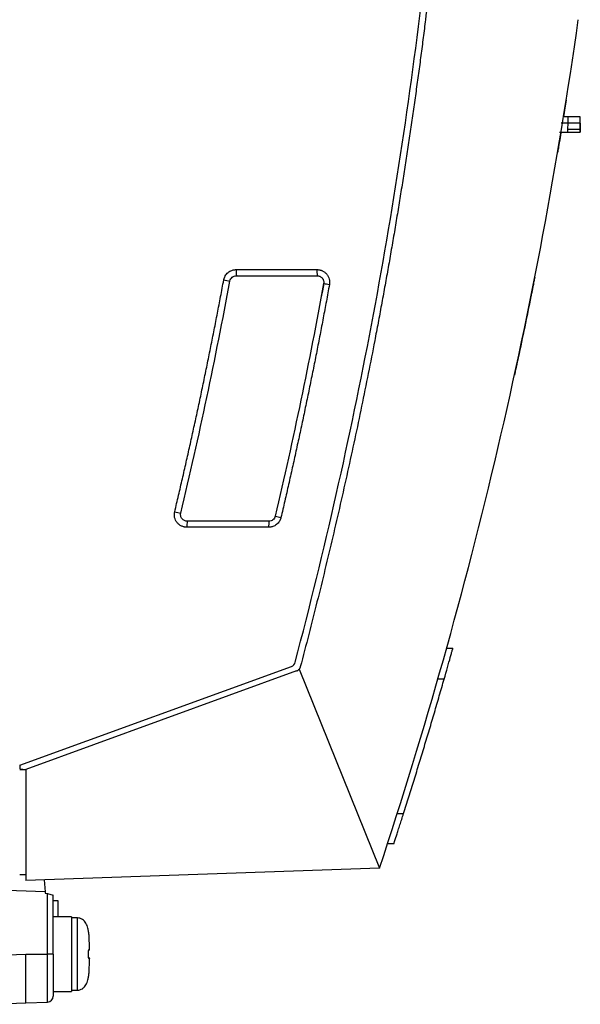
# Model space of a CAD drawing. Header units: millimetres. Extents: x -155 to 1130, y -373 to 1265.
# Tile 97 of 198: x 266 to 358, y 214 to 375. Entities that reach past the tile are written whole.
import ezdxf

# ---------------------------------------------------------------- set-up
doc = ezdxf.new("R2010")
doc.units = ezdxf.units.MM

msp = doc.modelspace()

# ---------------------------------------------------------------- linework, layer by layer
at = {"color": 7, "linetype": 'Continuous', "lineweight": 25}
for p, q in [((355.9, 357.74), (354.76, 357.74)), ((355.9, 358.74), (355.03, 358.74)), ((355.88, 356.74), (355.9, 357.74)), ((355.9, 357.74), (355.9, 358.74)), ((357.9, 357.74), (357.89, 358.74)), ((357.9, 357.74), (357.89, 356.74)), ((357.89, 356.74), (357.9, 357.74)), ((354.51, 356.24), (355.88, 356.24)), ((355.88, 356.24), (355.88, 356.74)), ((357.89, 356.74), (357.88, 356.24)), ((357.88, 356.24), (357.89, 356.74)), ((301.63, 333.77), (314.85, 333.77)), ((300.61, 331.9), (300.61, 331.9)), ((301.66, 332.78), (314.88, 332.78)), ((301.66, 332.78), (314.88, 332.78)), ((301.66, 332.78), (301.66, 332.78)), ((314.88, 332.78), (314.88, 332.78)), ((315.93, 331.51), (315.94, 331.51)), ((292.58, 293.95), (292.58, 293.95)), ((308.02, 293.46), (308.02, 293.46)), ((306.94, 291.64), (293.59, 291.64)), ((306.98, 292.64), (293.62, 292.64)), ((293.62, 292.64), (293.62, 292.63)), ((306.98, 292.63), (293.62, 292.63)), ((306.98, 292.64), (306.98, 292.63)), ((336.04, 271.9), (337.07, 271.89)), ((266.23, 252.74), (310.66, 268.91)), ((311.49, 268.15), (267.23, 252.04)), ((311.93, 268.46), (325.05, 235.89)), ((335.65, 266.84), (334.61, 266.84)), ((266.23, 252.74), (266.23, 252.15)), ((266.23, 252.15), (267.23, 252.04)), ((266.23, 252.04), (267.23, 252.04)), ((267.23, 252.04), (267.23, 233.87)), ((327.95, 244.84), (329, 244.84)), ((327.41, 239.89), (326.36, 239.88)), ((325.05, 235.89), (267.23, 233.87)), ((266.23, 234.87), (267.23, 234.87)), ((267.23, 234.87), (266.23, 234.84)), ((270.24, 233.98), (270.39, 232.06)), ((270.39, 232.06), (260.28, 232.41)), ((270.39, 232.06), (270.41, 231.84)), ((270.41, 231.84), (270.77, 231.75)), ((270.77, 221.87), (270.77, 231.75)), ((270.77, 231.75), (271.73, 231.49)), ((271.73, 230.83), (271.73, 231.49)), ((271.73, 221.87), (271.73, 230.83)), ((272.53, 230.59), (271.73, 230.59)), ((274.73, 227.97), (271.73, 227.97)), ((274.73, 227.97), (274.73, 215.77)), ((275.67, 227.77), (274.73, 227.77)), ((277.64, 222.66), (277.64, 222.72)), ((277.64, 222.67), (277.64, 222.72)), ((260.65, 221.64), (267.23, 221.87)), ((267.23, 221.87), (270.77, 221.87)), ((271.73, 221.87), (270.77, 221.87)), ((277.64, 221.02), (277.64, 221.08)), ((277.64, 221.02), (277.64, 221.08)), ((271.73, 215.77), (274.73, 215.77)), ((274.73, 215.97), (275.67, 215.97)), ((260.93, 213.65), (267.23, 213.87)), ((267.23, 213.87), (270.77, 214))]:
    msp.add_line(p, q, dxfattribs=at)
at = {"color": 8, "linetype": 'Continuous', "lineweight": 25}
for p, q in [((275.67, 221.87), (275.67, 227.77)), ((275.67, 215.97), (275.67, 221.87)), ((277.51, 218.25), (277.5, 218.26))]:
    msp.add_line(p, q, dxfattribs=at)
at = {"color": 7, "linetype": 'Continuous', "lineweight": 25, "flags": 128}
for points in [[(277.5, 222.4), (277.5, 222.39), (277.51, 222.39), (277.51, 222.39), (277.51, 222.39)], [(277.5, 221.35), (277.5, 221.35), (277.51, 221.35), (277.51, 221.35), (277.51, 221.35)]]:
    msp.add_lwpolyline(points, dxfattribs=at)
at = {"color": 7, "linetype": 'Continuous', "lineweight": 25}
for centre, radius, start, end in [((309.37, 333.54), 7.75, 178.248, 185.6124), ((322.59, 333.54), 7.75, 178.248, 185.6124), ((307.9, 375.42), 44.13, 259.1574, 260.493), ((324.03, 371.79), 41.08, 258.6312, 259.9704), ((299.87, 327.96), 34.78, 256.2016, 257.8956), ((316.12, 324.85), 32.41, 255.5367, 257.235), ((301.33, 291.88), 7.75, 174.3876, 181.752), ((314.69, 291.88), 7.75, 174.3876, 181.752), ((310.32, 269.85), 1, 290, 345.2271), ((277.31, 225.46), 0.2, 357.4597, 10.6572), ((270.73, 215), 1, 272, 0)]:
    msp.add_arc(centre, radius, start, end, dxfattribs=at)
at = {"color": 8, "linetype": 'Continuous', "lineweight": 25}
for centre, radius, start, end in [((277.31, 225.45), 0.2, 4.0502, 11.6913), ((277.34, 222.56), 0.195, 330.6411, 3.3137), ((277.34, 221.19), 0.195, 356.6876, 28.9126)]:
    msp.add_arc(centre, radius, start, end, dxfattribs=at)
at = {"color": 7, "linetype": 'Continuous', "lineweight": 25}
for points, knots in [([(311.28, 269.6), (316.09, 287.8), (320.24, 306.18), (327.25, 343.18), (330.1, 361.81), (334.47, 399.21), (336, 417.99), (337.72, 455.61), (337.92, 474.45), (337.45, 493.27)], [0, 0, 0, 0, 0.25, 0.25, 0.5, 0.5, 0.75, 0.75, 1, 1, 1, 1]), ([(338.42, 494.14), (338.45, 493.16), (338.5, 491.21), (338.56, 488.27), (338.61, 485.34), (338.64, 482.4), (338.67, 479.47), (338.69, 476.53), (338.7, 473.6), (338.69, 470.66), (338.68, 467.73), (338.65, 464.8), (338.61, 461.86), (338.57, 458.93), (338.51, 456), (338.44, 453.06), (338.36, 450.13), (338.27, 447.19), (338.17, 444.26), (338.06, 441.33), (337.93, 438.39), (337.76, 434.59), (337.52, 429.92), (337.2, 424.37), (336.84, 418.83), (336.45, 413.3), (336.01, 407.76), (335.54, 402.23), (335.02, 396.71), (334.47, 391.18), (333.88, 385.67), (333.26, 380.15), (332.81, 376.47), (332.58, 374.64)], [0, 0, 0, 0, 0.0245139, 0.0490249, 0.0735334, 0.0980398, 0.1225443, 0.1470473, 0.171549, 0.19605, 0.2205504, 0.2450505, 0.2695508, 0.2940516, 0.3185531, 0.3430558, 0.3675599, 0.3920657, 0.4165737, 0.4410841, 0.4655972, 0.4901134, 0.5364839, 0.5828441, 0.6291965, 0.6755432, 0.7218865, 0.7682286, 0.8145718, 0.8609182, 0.9072703, 0.9536301, 1, 1, 1, 1]), ([(332.58, 374.64), (332.46, 373.66), (332.22, 371.71), (331.84, 368.78), (331.44, 365.86), (331.04, 362.93), (330.63, 360.01), (330.21, 357.09), (329.77, 354.17), (329.33, 351.25), (328.87, 348.34), (328.4, 345.42), (327.93, 342.51), (327.44, 339.6), (326.94, 336.69), (326.43, 333.78), (325.91, 330.88), (325.38, 327.98), (324.84, 325.07), (324.13, 321.35), (323.24, 316.8), (322.15, 311.44), (321.02, 306.09), (319.86, 300.74), (318.66, 295.4), (317.43, 290.07), (316.16, 284.75), (314.85, 279.43), (313.51, 274.13), (312.58, 270.6), (312.12, 268.83)], [0, 0, 0, 0, 0.027365, 0.05473, 0.082096, 0.109461, 0.136826, 0.164191, 0.191556, 0.218921, 0.246287, 0.273652, 0.301017, 0.328383, 0.355748, 0.383114, 0.410479, 0.437845, 0.46521, 0.492576, 0.54332, 0.594063, 0.644807, 0.69555, 0.746293, 0.797035, 0.847777, 0.898519, 0.94926, 1, 1, 1, 1]), ([(355.6, 361.49), (355.53, 361.05), (355.38, 360.11), (355.23, 359.22), (355.15, 358.74)], [0, 0, 0, 0, 0.466909, 1, 1, 1, 1]), ([(357.89, 358.74), (357.89, 358.74), (357.85, 358.74), (357.66, 358.74), (357.5, 358.74), (357.12, 358.74), (356.88, 358.74), (356.39, 358.74), (356.14, 358.74), (355.9, 358.74)], [0, 0, 0, 0, 0.25, 0.25, 0.5, 0.5, 0.75, 0.75, 1, 1, 1, 1]), ([(357.9, 357.74), (357.9, 357.74), (357.86, 357.74), (357.66, 357.74), (357.51, 357.74), (357.12, 357.74), (356.88, 357.74), (356.39, 357.74), (356.14, 357.74), (355.9, 357.74)], [0, 0, 0, 0, 0.25, 0.25, 0.5, 0.5, 0.75, 0.75, 1, 1, 1, 1]), ([(354.74, 356.24), (354.7, 355.96), (354.53, 354.93), (354.33, 353.77), (354.2, 353), (354.21, 353.04), (354.2, 352.99), (354.2, 352.97)], [0, 0, 0, 0, 0.072288, 0.266779, 0.458083, 0.728902, 1, 1, 1, 1]), ([(355.88, 356.74), (355.93, 356.74), (356.03, 356.74), (356.18, 356.74), (356.32, 356.74), (356.47, 356.74), (356.62, 356.74), (356.77, 356.74), (356.91, 356.74), (357.05, 356.74), (357.18, 356.74), (357.3, 356.74), (357.41, 356.74), (357.51, 356.74), (357.6, 356.74), (357.68, 356.74), (357.75, 356.74), (357.8, 356.74), (357.84, 356.74), (357.86, 356.74), (357.88, 356.74), (357.88, 356.74), (357.88, 356.74)], [0, 0, 0, 0, 0.045673, 0.092598, 0.140695, 0.189866, 0.239997, 0.290958, 0.342602, 0.394771, 0.447296, 0.5, 0.552704, 0.605229, 0.657398, 0.709042, 0.760003, 0.810134, 0.859305, 0.907402, 0.954327, 1, 1, 1, 1]), ([(355.88, 356.24), (356.16, 356.24), (356.41, 356.24), (356.89, 356.24), (357.11, 356.24), (357.48, 356.24), (357.63, 356.24), (357.83, 356.24), (357.88, 356.24), (357.88, 356.24)], [0, 0, 0, 0, 0.25, 0.25, 0.5, 0.5, 0.75, 0.75, 1, 1, 1, 1]), ([(299.6, 332.08), (299.61, 332.13), (299.63, 332.22), (299.67, 332.36), (299.72, 332.49), (299.78, 332.62), (299.88, 332.81), (300.05, 333.05), (300.3, 333.3), (300.6, 333.51), (300.89, 333.64), (301.16, 333.72), (301.39, 333.76), (301.55, 333.77), (301.63, 333.77)], [0, 0, 0, 0, 0.049676, 0.099299, 0.149119, 0.19938, 0.250323, 0.376047, 0.500437, 0.624607, 0.750349, 0.834363, 0.917209, 1, 1, 1, 1]), ([(314.85, 333.77), (314.9, 333.77), (315, 333.77), (315.15, 333.75), (315.3, 333.73), (315.44, 333.69), (315.58, 333.64), (315.75, 333.57), (315.92, 333.48), (316.11, 333.35), (316.28, 333.2), (316.49, 332.98), (316.7, 332.66), (316.83, 332.31), (316.89, 332.01), (316.91, 331.78), (316.91, 331.56), (316.89, 331.41), (316.88, 331.34)], [0, 0, 0, 0, 0.042162, 0.083842, 0.125261, 0.166643, 0.208212, 0.250191, 0.31239, 0.375085, 0.437622, 0.499849, 0.623855, 0.749554, 0.813071, 0.875475, 0.937527, 1, 1, 1, 1]), ([(291.58, 294.18), (291.79, 295.08), (292.21, 296.88), (292.84, 299.57), (293.46, 302.27), (294.06, 304.97), (294.66, 307.67), (295.25, 310.38), (295.83, 313.08), (296.39, 315.79), (296.95, 318.5), (297.5, 321.21), (298.04, 323.93), (298.57, 326.64), (299.09, 329.36), (299.43, 331.18), (299.6, 332.08)], [0, 0, 0, 0, 0.071441, 0.142876, 0.214307, 0.285734, 0.357158, 0.42858, 0.500002, 0.571423, 0.642845, 0.714269, 0.785695, 0.857125, 0.92856, 1, 1, 1, 1]), ([(300.61, 331.9), (300.63, 332.02), (300.68, 332.14), (300.81, 332.36), (300.89, 332.45), (301.07, 332.61), (301.18, 332.67), (301.42, 332.76), (301.54, 332.78), (301.66, 332.78)], [0, 0, 0, 0, 0.25, 0.25, 0.5, 0.5, 0.75, 0.75, 1, 1, 1, 1]), ([(300.61, 331.9), (300.63, 332.02), (300.68, 332.14), (300.8, 332.35), (300.88, 332.45), (301.07, 332.61), (301.18, 332.67), (301.42, 332.75), (301.54, 332.78), (301.66, 332.78)], [0, 0, 0, 0, 0.25, 0.25, 0.5, 0.5, 0.75, 0.75, 1, 1, 1, 1]), ([(314.88, 332.78), (314.96, 332.78), (315.04, 332.77), (315.19, 332.74), (315.27, 332.71), (315.41, 332.64), (315.47, 332.6), (315.6, 332.51), (315.65, 332.45), (315.8, 332.28), (315.87, 332.14), (315.96, 331.82), (315.96, 331.66), (315.94, 331.51)], [0, 0, 0, 0, 0.125, 0.125, 0.25, 0.25, 0.375, 0.375, 0.5, 0.5, 0.75, 0.75, 1, 1, 1, 1]), ([(314.88, 332.78), (314.96, 332.78), (315.04, 332.77), (315.19, 332.73), (315.26, 332.71), (315.48, 332.61), (315.6, 332.51), (315.75, 332.33), (315.79, 332.27), (315.86, 332.13), (315.89, 332.06), (315.95, 331.83), (315.96, 331.67), (315.93, 331.51)], [0, 0, 0, 0, 0.125, 0.125, 0.25, 0.25, 0.5, 0.5, 0.625, 0.625, 0.75, 0.75, 1, 1, 1, 1]), ([(350.45, 332.53), (350.45, 332.53), (350.45, 332.53), (350.45, 332.51), (350.44, 332.49), (350.44, 332.45), (350.43, 332.41), (350.42, 332.35), (350.4, 332.24), (350.35, 332.01), (350.27, 331.61), (350.18, 331.13), (350.09, 330.67), (350.01, 330.29), (349.95, 330), (349.89, 329.7), (349.85, 329.49), (349.83, 329.39)], [0, 0, 0, 0, 0.035829, 0.07135, 0.106686, 0.141961, 0.1773, 0.212828, 0.248667, 0.372944, 0.497845, 0.623447, 0.749321, 0.812197, 0.874525, 0.936922, 1, 1, 1, 1]), ([(316.88, 331.34), (316.71, 330.42), (316.38, 328.6), (315.86, 325.87), (315.34, 323.14), (314.81, 320.41), (314.27, 317.68), (313.71, 314.96), (313.15, 312.24), (312.58, 309.52), (312, 306.8), (311.41, 304.08), (310.81, 301.37), (310.2, 298.65), (309.58, 295.94), (309.16, 294.14), (308.95, 293.24)], [0, 0, 0, 0, 0.07144, 0.142874, 0.214304, 0.285731, 0.357155, 0.428577, 0.499999, 0.57142, 0.642843, 0.714267, 0.785694, 0.857124, 0.92856, 1, 1, 1, 1]), ([(347.75, 319.39), (347.74, 319.35), (347.72, 319.25), (347.69, 319.11), (347.66, 318.97), (347.62, 318.78), (347.57, 318.56), (347.5, 318.2), (347.41, 317.79), (347.31, 317.35), (347.23, 316.98), (347.19, 316.76), (347.16, 316.63), (347.14, 316.56), (347.13, 316.52), (347.13, 316.51), (347.13, 316.51)], [0, 0, 0, 0, 0.03138, 0.062677, 0.093959, 0.125293, 0.187525, 0.24968, 0.374842, 0.49969, 0.625857, 0.750359, 0.81253, 0.874648, 0.9373, 1, 1, 1, 1]), ([(293.59, 291.64), (293.55, 291.64), (293.47, 291.64), (293.36, 291.65), (293.24, 291.67), (293.09, 291.7), (292.9, 291.76), (292.61, 291.88), (292.28, 292.08), (291.95, 292.41), (291.71, 292.81), (291.58, 293.18), (291.53, 293.49), (291.52, 293.72), (291.53, 293.96), (291.56, 294.11), (291.58, 294.18)], [0, 0, 0, 0, 0.0307147, 0.0617108, 0.0930952, 0.1249712, 0.1875167, 0.2502788, 0.3750367, 0.499578, 0.6246418, 0.7493919, 0.8116213, 0.8743176, 0.9373216, 1, 1, 1, 1]), ([(293.62, 292.63), (293.48, 292.64), (293.3, 292.68), (293.08, 292.78), (293.01, 292.83), (292.88, 292.93), (292.83, 292.98), (292.73, 293.1), (292.69, 293.17), (292.62, 293.32), (292.59, 293.4), (292.54, 293.63), (292.54, 293.8), (292.58, 293.95)], [0, 0, 0, 0, 0.25, 0.25, 0.375, 0.375, 0.5, 0.5, 0.625, 0.625, 0.75, 0.75, 1, 1, 1, 1]), ([(293.62, 292.64), (293.54, 292.64), (293.46, 292.65), (293.3, 292.68), (293.23, 292.71), (293.01, 292.82), (292.88, 292.92), (292.68, 293.17), (292.61, 293.32), (292.54, 293.63), (292.54, 293.8), (292.58, 293.95)], [0, 0, 0, 0, 0.125, 0.125, 0.25, 0.25, 0.5, 0.5, 0.75, 0.75, 1, 1, 1, 1]), ([(308.95, 293.24), (308.94, 293.19), (308.92, 293.1), (308.87, 292.97), (308.82, 292.84), (308.76, 292.72), (308.65, 292.54), (308.49, 292.32), (308.23, 292.08), (307.94, 291.89), (307.66, 291.76), (307.4, 291.69), (307.17, 291.65), (307.02, 291.64), (306.94, 291.64)], [0, 0, 0, 0, 0.050172, 0.10004, 0.149832, 0.199775, 0.250096, 0.374921, 0.499969, 0.624867, 0.749796, 0.833179, 0.916229, 1, 1, 1, 1]), ([(308.02, 293.46), (307.97, 293.23), (307.83, 293.02), (307.45, 292.72), (307.22, 292.63), (306.98, 292.63)], [0, 0, 0, 0, 0.5, 0.5, 1, 1, 1, 1]), ([(308.02, 293.46), (307.96, 293.23), (307.83, 293.02), (307.45, 292.72), (307.22, 292.64), (306.98, 292.64)], [0, 0, 0, 0, 0.5, 0.5, 1, 1, 1, 1]), ([(335.65, 266.84), (336.02, 268.15), (336.38, 269.41), (336.71, 270.6), (336.77, 270.82), (336.88, 271.2), (337.02, 271.68), (337.07, 271.89), (337.07, 271.89)], [0, 0, 0, 0, 0.5, 0.5, 0.625, 0.625, 0.75, 1, 1, 1, 1]), ([(311.49, 268.15), (311.52, 268.16), (311.57, 268.18), (311.65, 268.22), (311.73, 268.27), (311.8, 268.33), (311.87, 268.39), (311.91, 268.44), (311.93, 268.46)], [0, 0, 0, 0, 0.156945, 0.318437, 0.484046, 0.653253, 0.825459, 1, 1, 1, 1]), ([(312.12, 268.83), (312.11, 268.81), (312.09, 268.75), (312.06, 268.68), (312.02, 268.6), (311.98, 268.53), (311.95, 268.48), (311.93, 268.46)], [0, 0, 0, 0, 0.200692, 0.399531, 0.598029, 0.797694, 1, 1, 1, 1]), ([(329, 244.84), (329.29, 245.76), (329.87, 247.58), (330.72, 250.32), (331.57, 253.07), (332.4, 255.82), (333.23, 258.57), (334.05, 261.32), (334.85, 264.08), (335.38, 265.92), (335.65, 266.84)], [0, 0, 0, 0, 0.124973, 0.24995, 0.374934, 0.499925, 0.624925, 0.749937, 0.874961, 1, 1, 1, 1]), ([(327.41, 239.89), (327.41, 239.89), (327.59, 240.43), (327.96, 241.59), (328.04, 241.85), (328.22, 242.39), (328.49, 243.25), (328.8, 244.2), (329, 244.84)], [0, 0, 0, 0, 0.5, 0.5, 0.625, 0.625, 0.75, 1, 1, 1, 1]), ([(272.53, 227.97), (272.53, 228.17), (272.53, 229.14), (272.53, 230.25), (272.53, 230.47), (272.53, 230.59)], [0, 0, 0, 0, 0.110903, 0.555451, 1, 1, 1, 1]), ([(277.5, 225.5), (277.46, 225.7), (277.36, 226.18), (277.17, 226.8), (276.83, 227.28), (276.5, 227.55), (276.1, 227.74), (275.81, 227.76), (275.67, 227.77)], [0, 0, 0, 0, 0.191327, 0.465197, 0.597002, 0.731994, 0.866619, 1, 1, 1, 1]), ([(277.54, 225.27), (277.53, 225.32), (277.52, 225.37), (277.51, 225.45), (277.5, 225.49), (277.5, 225.49)], [0, 0, 0, 0, 0.5, 0.5, 1, 1, 1, 1]), ([(277.54, 225.28), (277.53, 225.29), (277.53, 225.34), (277.52, 225.4), (277.51, 225.44), (277.51, 225.46), (277.51, 225.46), (277.51, 225.46), (277.51, 225.46)], [0, 0, 0, 0, 0.193602, 0.568483, 0.783368, 0.905706, 0.984588, 1, 1, 1, 1]), ([(277.53, 225.3), (277.53, 225.3), (277.53, 225.29), (277.54, 225.28), (277.54, 225.27), (277.54, 225.27)], [0, 0, 0, 0, 0.150562, 0.829681, 1, 1, 1, 1]), ([(277.64, 222.72), (277.64, 223.15), (277.63, 223.57), (277.61, 224.21), (277.6, 224.42), (277.59, 224.74), (277.58, 224.85), (277.56, 225.06), (277.55, 225.16), (277.54, 225.27)], [0, 0, 0, 0, 0.5, 0.5, 0.75, 0.75, 0.875, 0.875, 1, 1, 1, 1]), ([(277.5, 222.4), (277.5, 222.45), (277.51, 222.49), (277.52, 222.55), (277.53, 222.56), (277.54, 222.57)], [0, 0, 0, 0, 0.5, 0.5, 1, 1, 1, 1]), ([(277.58, 222.52), (277.58, 222.52), (277.57, 222.51), (277.56, 222.5), (277.51, 222.46), (277.51, 222.45)], [0, 0, 0, 0, 0.236624, 0.896176, 1, 1, 1, 1]), ([(277.51, 222.39), (277.51, 222.4), (277.51, 222.41), (277.51, 222.44), (277.51, 222.45), (277.51, 222.46), (277.51, 222.47), (277.51, 222.47)], [0, 0, 0, 0, 0.152448, 0.349785, 0.556096, 0.79275, 1, 1, 1, 1]), ([(277.54, 222.57), (277.55, 222.58), (277.56, 222.59), (277.58, 222.61), (277.59, 222.61), (277.6, 222.63), (277.61, 222.64), (277.63, 222.66), (277.64, 222.66), (277.64, 222.67)], [0, 0, 0, 0, 0.125, 0.125, 0.25, 0.25, 0.5, 0.5, 1, 1, 1, 1]), ([(267.23, 213.87), (267.23, 213.87), (267.23, 213.88), (267.23, 213.89), (267.23, 213.92), (267.23, 213.95), (267.23, 214), (267.23, 214.05), (267.23, 214.12), (267.23, 214.19), (267.23, 214.27), (267.23, 214.36), (267.23, 214.46), (267.23, 214.57), (267.23, 214.68), (267.23, 214.81), (267.23, 214.94), (267.23, 215.07), (267.23, 215.22), (267.23, 215.37), (267.23, 215.53), (267.23, 215.69), (267.23, 215.86), (267.23, 216.03), (267.23, 216.27), (267.23, 216.57), (267.23, 216.96), (267.23, 217.37), (267.23, 217.8), (267.23, 218.25), (267.23, 218.73), (267.23, 219.22), (267.23, 219.72), (267.23, 220.24), (267.23, 220.78), (267.23, 221.32), (267.23, 221.68), (267.23, 221.87)], [0, 0, 0, 0, 0.022891, 0.045678, 0.068359, 0.090936, 0.113408, 0.135775, 0.158037, 0.180195, 0.202248, 0.224196, 0.24604, 0.26778, 0.289415, 0.310945, 0.332372, 0.353694, 0.374911, 0.396025, 0.417035, 0.43794, 0.458741, 0.479439, 0.500033, 0.539589, 0.579526, 0.619847, 0.66055, 0.701637, 0.743107, 0.78496, 0.827199, 0.869821, 0.912829, 0.956222, 1, 1, 1, 1]), ([(270.77, 214), (270.77, 214), (270.77, 214.39), (270.77, 216.14), (270.77, 218.82), (270.77, 220.88), (270.77, 221.87)], [0, 0, 0, 0, 0.240038, 0.5, 0.759951, 1, 1, 1, 1]), ([(271.73, 221.87), (271.73, 221.78), (271.73, 221.6), (271.73, 221.32), (271.73, 221.05), (271.73, 220.79), (271.73, 220.39), (271.73, 219.86), (271.73, 219.23), (271.73, 218.62), (271.73, 217.84), (271.73, 216.97), (271.73, 216.25), (271.73, 215.79), (271.73, 215.5), (271.73, 215.28), (271.73, 215.13), (271.73, 215.05), (271.73, 215), (271.73, 215), (271.73, 215)], [0, 0, 0, 0, 0.025184, 0.050327, 0.075467, 0.100644, 0.125897, 0.188366, 0.250676, 0.313215, 0.375989, 0.500429, 0.625608, 0.688096, 0.750446, 0.812734, 0.875283, 0.91691, 0.958424, 1, 1, 1, 1]), ([(277.54, 221.18), (277.53, 221.18), (277.52, 221.2), (277.51, 221.25), (277.5, 221.3), (277.5, 221.35)], [0, 0, 0, 0, 0.5, 0.5, 1, 1, 1, 1]), ([(277.51, 221.28), (277.51, 221.28), (277.51, 221.28), (277.51, 221.28), (277.51, 221.3), (277.51, 221.32), (277.51, 221.34), (277.51, 221.35), (277.51, 221.35)], [0, 0, 0, 0, 0.056503, 0.349001, 0.573028, 0.766478, 0.975488, 1, 1, 1, 1]), ([(277.51, 221.3), (277.51, 221.29), (277.56, 221.24), (277.57, 221.23), (277.58, 221.22), (277.58, 221.22)], [0, 0, 0, 0, 0.103588, 0.763313, 1, 1, 1, 1]), ([(277.64, 221.08), (277.64, 221.08), (277.63, 221.09), (277.61, 221.11), (277.6, 221.12), (277.59, 221.13), (277.58, 221.14), (277.56, 221.15), (277.55, 221.16), (277.54, 221.18)], [0, 0, 0, 0, 0.5, 0.5, 0.75, 0.75, 0.875, 0.875, 1, 1, 1, 1]), ([(277.54, 218.48), (277.55, 218.58), (277.56, 218.69), (277.58, 218.9), (277.59, 219), (277.6, 219.32), (277.61, 219.54), (277.63, 220.17), (277.64, 220.6), (277.64, 221.02)], [0, 0, 0, 0, 0.125, 0.125, 0.25, 0.25, 0.5, 0.5, 1, 1, 1, 1]), ([(275.67, 215.97), (275.81, 215.98), (276.1, 216.01), (276.5, 216.19), (276.83, 216.47), (277.17, 216.94), (277.36, 217.56), (277.46, 218.05), (277.5, 218.25)], [0, 0, 0, 0, 0.133381, 0.268006, 0.402998, 0.534803, 0.808673, 1, 1, 1, 1]), ([(277.5, 218.26), (277.5, 218.26), (277.51, 218.29), (277.52, 218.38), (277.53, 218.43), (277.54, 218.48)], [0, 0, 0, 0, 0.5, 0.5, 1, 1, 1, 1])]:
    msp.add_open_spline(points, degree=3, knots=knots, dxfattribs=at)
for points in [[(325.05, 235.89), (340.01, 281.04), (350.91, 327.54), (357.57, 374.64)], [(292.58, 293.95), (295.57, 306.53), (298.25, 319.19), (300.61, 331.9)], [(292.58, 293.95), (295.57, 306.53), (298.25, 319.19), (300.61, 331.9)], [(315.94, 331.51), (313.61, 318.77), (310.97, 306.08), (308.02, 293.46)], [(315.93, 331.51), (313.61, 318.77), (310.97, 306.08), (308.02, 293.46)], [(349.83, 329.39), (349.16, 326.06), (348.47, 322.72), (347.75, 319.39)], [(277.5, 221.35), (277.51, 221.7), (277.51, 222.05), (277.5, 222.4)], [(277.58, 222.52), (277.62, 222.56), (277.64, 222.61), (277.64, 222.67)], [(277.58, 221.22), (277.62, 221.18), (277.64, 221.13), (277.64, 221.08)]]:
    msp.add_open_spline(points, degree=3, dxfattribs=at)
at = {"color": 8, "linetype": 'Continuous', "lineweight": 25}
msp.add_open_spline([(277.5, 225.49), (277.5, 225.5), (277.51, 225.5), (277.51, 225.5), (277.51, 225.5)], degree=3, knots=[0, 0, 0, 0, 0.764285, 1, 1, 1, 1], dxfattribs=at)

doc.saveas('drawing.dxf')
